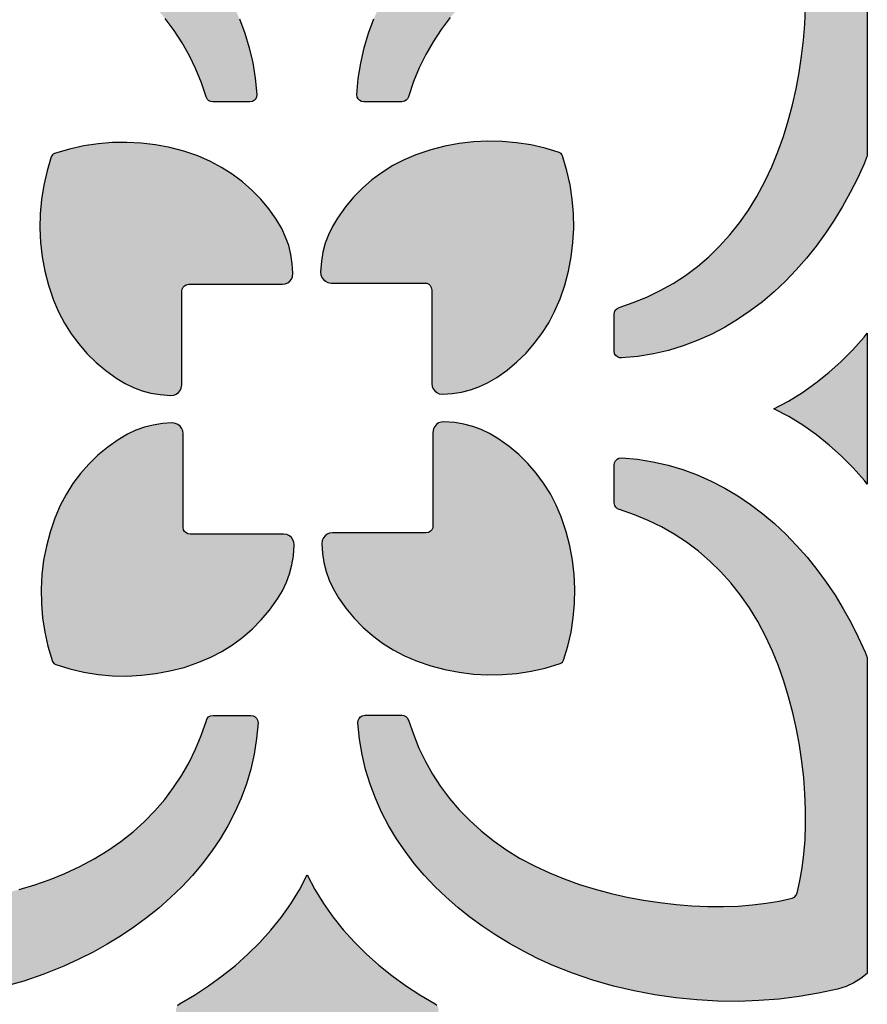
# Model space of a CAD drawing. Header units: millimetres. Extents: x -575 to 893, y -1168 to -690.
# Tile 67 of 72: x 777 to 893, y -1009 to -875. Entities that reach past the tile are written whole.
import ezdxf

# ---------------------------------------------------------------- set-up
doc = ezdxf.new("R2010")
doc.units = ezdxf.units.MM
doc.layers.add('pattern', color=7, linetype='Continuous', true_color=0x000000)

msp = doc.modelspace()

# ---------------------------------------------------------------- hatches: boundary and pattern name
at = {"layer": 'pattern'}
for points in [[(749.99, -861.32), (749.67, -861.46), (749.46, -861.66), (749.31, -862), (748.92, -863.66), (748.6, -865.43), (748.37, -867.3), (748.21, -869.26), (748.14, -871.3), (748.15, -873.4), (748.24, -875.54), (748.41, -877.73), (748.66, -879.94), (748.99, -882.16), (749.4, -884.38), (749.89, -886.59), (750.47, -888.77), (751.12, -890.91), (751.86, -893), (752.68, -895.02), (753.63, -897.07), (754.68, -899.04), (755.82, -900.91), (757.05, -902.67), (758.36, -904.33), (759.76, -905.88), (761.23, -907.32), (762.77, -908.65), (764.39, -909.87), (766.07, -910.98), (767.82, -911.97), (769.63, -912.86), (771.49, -913.63), (773.56, -914.33), (773.57, -914.33), (773.83, -914.45), (774.03, -914.64), (774.18, -914.88), (774.25, -915.25), (774.25, -920.42), (774.21, -920.72), (774.07, -920.98), (773.87, -921.19), (773.61, -921.33), (773.24, -921.38), (771.08, -921.19), (768.97, -920.85), (766.9, -920.38), (764.89, -919.79), (762.94, -919.06), (761.03, -918.22), (759.19, -917.27), (757.4, -916.2), (755.67, -915.04), (754, -913.77), (752.39, -912.42), (750.85, -910.97), (749.37, -909.45), (747.96, -907.85), (746.61, -906.17), (745.34, -904.43), (744.13, -902.63), (743, -900.78), (741.94, -898.88), (740.96, -896.93), (740.02, -894.87), (738.94, -892.17), (738, -889.42), (737.19, -886.62), (736.51, -883.8), (735.97, -880.95), (735.55, -878.09), (735.27, -875.24), (735.11, -872.39), (735.08, -869.56), (735.17, -866.76), (735.38, -863.99), (735.71, -861.28), (736.16, -858.62), (736.75, -855.94), (737.1, -854.82), (737.57, -853.76), (738.17, -852.77), (738.88, -851.86), (739.69, -851.05), (740.59, -850.34), (741.57, -849.74), (742.63, -849.25), (743.81, -848.88), (746.39, -848.32), (749.05, -847.87), (751.76, -847.53), (754.52, -847.32), (757.32, -847.23), (760.14, -847.25), (762.99, -847.41), (765.85, -847.69), (768.7, -848.1), (771.55, -848.64), (774.38, -849.31), (777.17, -850.11), (779.93, -851.05), (782.73, -852.17), (784.71, -853.07), (786.65, -854.05), (788.55, -855.1), (790.4, -856.23), (792.2, -857.42), (793.94, -858.69), (795.61, -860.03), (797.21, -861.43), (798.74, -862.9), (800.18, -864.44), (801.54, -866.04), (802.8, -867.7), (803.97, -869.42), (805.04, -871.2), (806, -873.03), (806.85, -874.93), (807.58, -876.87), (808.19, -878.87), (808.67, -880.92), (809.01, -883.02), (809.22, -885.25), (809.19, -885.56), (809.08, -885.83), (808.88, -886.05), (808.63, -886.2), (808.26, -886.27), (803.23, -886.27), (802.95, -886.23), (802.69, -886.11), (802.49, -885.92), (802.31, -885.59), (801.66, -883.66), (800.9, -881.79), (800.03, -879.97), (799.04, -878.22), (797.94, -876.53), (796.73, -874.91), (795.4, -873.36), (793.97, -871.89), (792.43, -870.49), (790.78, -869.17), (789.03, -867.93), (787.17, -866.78), (785.05, -865.65), (783.11, -864.74), (781.09, -863.92), (779.01, -863.18), (776.87, -862.52), (774.69, -861.94), (772.49, -861.44), (770.27, -861.02), (768.05, -860.69), (765.83, -860.43), (763.65, -860.26), (761.5, -860.16), (759.4, -860.15), (757.36, -860.22), (755.39, -860.37), (753.51, -860.6), (751.74, -860.91)], [(892.51, -893.62), (892.07, -894.73), (891.17, -896.71), (890.19, -898.65), (889.14, -900.55), (888.01, -902.4), (886.82, -904.2), (885.55, -905.94), (884.21, -907.61), (882.81, -909.21), (881.34, -910.73), (879.8, -912.18), (878.2, -913.54), (876.54, -914.8), (874.82, -915.97), (873.04, -917.04), (871.21, -918), (869.31, -918.85), (867.37, -919.58), (865.37, -920.19), (863.32, -920.67), (861.22, -921.01), (858.99, -921.22), (858.68, -921.19), (858.41, -921.08), (858.19, -920.88), (858.04, -920.63), (857.97, -920.26), (857.97, -915.23), (858.01, -914.95), (858.13, -914.69), (858.32, -914.49), (858.65, -914.31), (860.58, -913.66), (862.45, -912.9), (864.27, -912.03), (866.02, -911.04), (867.71, -909.94), (869.33, -908.73), (870.88, -907.41), (872.35, -905.97), (873.75, -904.43), (875.07, -902.79), (876.31, -901.03), (877.46, -899.17), (878.59, -897.05), (879.5, -895.11), (880.32, -893.09), (881.06, -891.01), (881.72, -888.87), (882.3, -886.69), (882.8, -884.49), (883.22, -882.27), (883.55, -880.05), (883.81, -877.83), (883.98, -875.65), (884.08, -873.5), (884.09, -871.4), (884.02, -869.36), (883.87, -867.39), (883.64, -865.51), (883.33, -863.74), (882.92, -861.99), (882.79, -861.67), (882.58, -861.46), (882.24, -861.31), (880.58, -860.92), (878.81, -860.6), (876.94, -860.37), (874.98, -860.21), (872.94, -860.14), (870.84, -860.15), (868.7, -860.24), (866.51, -860.41), (864.3, -860.66), (862.08, -860.99), (859.86, -861.4), (857.65, -861.89), (855.47, -862.47), (853.33, -863.12), (851.25, -863.86), (849.22, -864.68), (847.17, -865.63), (845.2, -866.68), (843.33, -867.82), (841.57, -869.05), (839.91, -870.37), (838.36, -871.76), (836.92, -873.23), (835.59, -874.77), (834.37, -876.39), (833.26, -878.07), (832.27, -879.82), (831.38, -881.63), (830.61, -883.49), (829.91, -885.56), (829.91, -885.57), (829.79, -885.83), (829.6, -886.03), (829.36, -886.18), (828.99, -886.25), (823.82, -886.25), (823.52, -886.2), (823.26, -886.07), (823.05, -885.87), (822.91, -885.61), (822.86, -885.24), (823.05, -883.08), (823.39, -880.97), (823.86, -878.9), (824.45, -876.89), (825.18, -874.94), (826.02, -873.03), (826.97, -871.19), (828.04, -869.4), (829.2, -867.67), (830.47, -866), (831.82, -864.39), (833.27, -862.85), (834.79, -861.37), (836.4, -859.95), (838.07, -858.61), (839.81, -857.33), (841.61, -856.13), (843.46, -855), (845.36, -853.94), (847.31, -852.96), (849.37, -852.02), (852.07, -850.94), (854.83, -850), (857.62, -849.19), (860.44, -848.51), (863.29, -847.97), (866.15, -847.55), (869, -847.27), (871.85, -847.11), (874.68, -847.08), (877.48, -847.17), (880.25, -847.38), (882.96, -847.71), (885.62, -848.16), (888.3, -848.75), (889.42, -849.1), (890.48, -849.57), (891.47, -850.17), (892.38, -850.88), (892.51, -851.01)], [(798.99, -924.87), (798.99, -912.11), (799.03, -911.82), (799.15, -911.57), (799.34, -911.37), (799.58, -911.22), (799.95, -911.15), (812.71, -911.15), (813.09, -911.1), (813.43, -910.96), (813.72, -910.74), (813.94, -910.46), (814.09, -910.13), (814.15, -909.66), (814.06, -908.35), (813.87, -907.09), (813.57, -905.89), (813.15, -904.72), (812.61, -903.57), (811.86, -902.29), (810.86, -900.87), (809.75, -899.53), (808.55, -898.3), (807.25, -897.16), (805.87, -896.12), (804.41, -895.2), (802.88, -894.39), (801.15, -893.65), (799.27, -893.01), (797.35, -892.5), (795.41, -892.13), (793.45, -891.89), (791.49, -891.79), (789.52, -891.82), (787.56, -891.98), (785.6, -892.28), (783.67, -892.71), (781.62, -893.33), (781.45, -893.41), (781.32, -893.51), (781.17, -893.78), (780.59, -895.68), (780.15, -897.62), (779.84, -899.57), (779.66, -901.53), (779.62, -903.5), (779.72, -905.47), (779.95, -907.43), (780.31, -909.37), (780.81, -911.29), (781.49, -913.32), (782.17, -914.92), (782.97, -916.46), (783.89, -917.92), (784.91, -919.31), (786.04, -920.61), (787.28, -921.83), (788.6, -922.94), (790.13, -924.02), (791.26, -924.7), (792.41, -925.25), (793.57, -925.68), (794.77, -926), (796.02, -926.21), (797.5, -926.32), (797.88, -926.28), (798.22, -926.15), (798.52, -925.94), (798.75, -925.66), (798.91, -925.33)], [(819.37, -910.99), (832.13, -910.99), (832.42, -911.03), (832.67, -911.15), (832.87, -911.34), (833.02, -911.58), (833.09, -911.95), (833.09, -924.71), (833.14, -925.09), (833.28, -925.43), (833.5, -925.72), (833.78, -925.94), (834.11, -926.09), (834.58, -926.15), (835.89, -926.07), (837.15, -925.87), (838.35, -925.57), (839.52, -925.15), (840.67, -924.61), (841.95, -923.86), (843.37, -922.86), (844.71, -921.75), (845.95, -920.55), (847.08, -919.25), (848.12, -917.87), (849.04, -916.41), (849.85, -914.88), (850.59, -913.15), (851.23, -911.27), (851.74, -909.35), (852.11, -907.41), (852.35, -905.45), (852.45, -903.49), (852.42, -901.52), (852.26, -899.56), (851.96, -897.6), (851.53, -895.67), (850.91, -893.62), (850.83, -893.45), (850.73, -893.32), (850.46, -893.17), (848.55, -892.59), (846.62, -892.15), (844.67, -891.84), (842.71, -891.66), (840.74, -891.62), (838.77, -891.72), (836.82, -891.95), (834.87, -892.31), (832.95, -892.81), (830.92, -893.49), (829.32, -894.17), (827.78, -894.97), (826.32, -895.89), (824.93, -896.91), (823.63, -898.04), (822.41, -899.28), (821.3, -900.6), (820.22, -902.13), (819.54, -903.26), (818.99, -904.41), (818.56, -905.57), (818.24, -906.77), (818.03, -908.02), (817.92, -909.5), (817.96, -909.88), (818.09, -910.22), (818.3, -910.52), (818.58, -910.75), (818.91, -910.91)], [(892.51, -938.44), (892.11, -937.93), (890.59, -936.23), (888.99, -934.61), (887.32, -933.1), (885.56, -931.69), (883.73, -930.4), (881.82, -929.22), (879.77, -928.14), (881.76, -927.1), (883.67, -925.92), (885.51, -924.63), (887.27, -923.22), (888.95, -921.71), (890.55, -920.1), (892.07, -918.39), (892.51, -917.84)], [(812.87, -945.26), (800.11, -945.26), (799.82, -945.21), (799.57, -945.09), (799.37, -944.9), (799.22, -944.66), (799.15, -944.29), (799.15, -931.53), (799.1, -931.15), (798.96, -930.81), (798.74, -930.52), (798.46, -930.3), (798.13, -930.15), (797.66, -930.09), (796.35, -930.18), (795.09, -930.37), (793.89, -930.67), (792.72, -931.09), (791.57, -931.63), (790.29, -932.38), (788.87, -933.38), (787.53, -934.49), (786.3, -935.7), (785.16, -936.99), (784.12, -938.37), (783.2, -939.83), (782.39, -941.37), (781.65, -943.09), (781.01, -944.97), (780.5, -946.89), (780.13, -948.83), (779.89, -950.79), (779.79, -952.75), (779.82, -954.72), (779.98, -956.68), (780.28, -958.64), (780.71, -960.57), (781.33, -962.62), (781.41, -962.79), (781.51, -962.92), (781.78, -963.07), (783.69, -963.65), (785.62, -964.09), (787.57, -964.4), (789.53, -964.58), (791.5, -964.62), (793.47, -964.52), (795.43, -964.29), (797.37, -963.93), (799.29, -963.44), (801.32, -962.75), (802.92, -962.07), (804.46, -961.27), (805.92, -960.35), (807.31, -959.33), (808.61, -958.2), (809.83, -956.96), (810.94, -955.64), (812.02, -954.11), (812.7, -952.98), (813.25, -951.83), (813.68, -950.67), (814, -949.47), (814.21, -948.22), (814.32, -946.74), (814.28, -946.36), (814.15, -946.02), (813.94, -945.72), (813.66, -945.49), (813.33, -945.33)], [(833.25, -931.37), (833.25, -944.13), (833.21, -944.42), (833.09, -944.67), (832.9, -944.87), (832.66, -945.02), (832.29, -945.09), (819.53, -945.09), (819.15, -945.14), (818.81, -945.28), (818.53, -945.5), (818.3, -945.78), (818.15, -946.12), (818.09, -946.58), (818.18, -947.89), (818.37, -949.15), (818.67, -950.35), (819.09, -951.52), (819.63, -952.67), (820.38, -953.95), (821.38, -955.37), (822.49, -956.71), (823.69, -957.95), (824.99, -959.08), (826.37, -960.12), (827.83, -961.04), (829.36, -961.85), (831.09, -962.59), (832.97, -963.23), (834.89, -963.74), (836.83, -964.11), (838.79, -964.35), (840.75, -964.45), (842.72, -964.42), (844.69, -964.26), (846.64, -963.96), (848.57, -963.53), (850.62, -962.91), (850.79, -962.83), (850.92, -962.73), (851.07, -962.46), (851.65, -960.56), (852.09, -958.62), (852.4, -956.67), (852.58, -954.71), (852.62, -952.74), (852.52, -950.77), (852.29, -948.81), (851.93, -946.87), (851.43, -944.95), (850.75, -942.92), (850.07, -941.32), (849.27, -939.78), (848.35, -938.32), (847.33, -936.93), (846.2, -935.63), (844.96, -934.41), (843.64, -933.3), (842.11, -932.22), (840.98, -931.54), (839.83, -930.99), (838.67, -930.56), (837.47, -930.24), (836.22, -930.03), (834.74, -929.92), (834.36, -929.96), (834.02, -930.09), (833.72, -930.3), (833.49, -930.58), (833.33, -930.91)], [(749.32, -994.25), (749.45, -994.57), (749.66, -994.78), (750, -994.93), (751.66, -995.33), (753.43, -995.64), (755.3, -995.87), (757.26, -996.03), (759.3, -996.1), (761.39, -996.09), (763.54, -996), (765.73, -995.83), (767.94, -995.58), (770.16, -995.25), (772.38, -994.84), (774.59, -994.35), (776.77, -993.77), (778.91, -993.12), (781, -992.38), (783.02, -991.56), (785.07, -990.61), (787.04, -989.56), (788.91, -988.42), (790.67, -987.19), (792.33, -985.88), (793.88, -984.48), (795.32, -983.01), (796.65, -981.47), (797.87, -979.85), (798.98, -978.17), (799.97, -976.42), (800.86, -974.62), (801.63, -972.75), (802.33, -970.68), (802.33, -970.67), (802.45, -970.41), (802.64, -970.21), (802.88, -970.06), (803.25, -969.99), (808.42, -969.99), (808.72, -970.04), (808.98, -970.17), (809.19, -970.37), (809.33, -970.63), (809.38, -971), (809.19, -973.16), (808.85, -975.28), (808.38, -977.34), (807.79, -979.35), (807.06, -981.31), (806.22, -983.21), (805.27, -985.05), (804.2, -986.84), (803.04, -988.57), (801.77, -990.24), (800.42, -991.85), (798.97, -993.39), (797.45, -994.87), (795.85, -996.29), (794.17, -997.63), (792.43, -998.91), (790.63, -1000.11), (788.78, -1001.24), (786.88, -1002.3), (784.93, -1003.28), (782.87, -1004.22), (780.17, -1005.3), (777.42, -1006.25), (774.62, -1007.05), (771.8, -1007.73), (768.95, -1008.27), (766.09, -1008.69), (763.24, -1008.97), (760.39, -1009.13), (757.56, -1009.16), (754.76, -1009.07), (751.99, -1008.86), (749.28, -1008.53), (746.62, -1008.08), (743.94, -1007.5), (742.82, -1007.15), (741.76, -1006.67), (740.77, -1006.07), (739.86, -1005.36), (739.05, -1004.55), (738.34, -1003.65), (737.74, -1002.67), (737.25, -1001.61), (736.89, -1000.43), (736.32, -997.85), (735.87, -995.2), (735.53, -992.48), (735.32, -989.72), (735.23, -986.92), (735.26, -984.1), (735.41, -981.25), (735.69, -978.39), (736.1, -975.54), (736.64, -972.69), (737.31, -969.87), (738.11, -967.07), (739.05, -964.31), (740.17, -961.51), (741.07, -959.53), (742.05, -957.59), (743.1, -955.69), (744.23, -953.84), (745.42, -952.04), (746.69, -950.3), (748.03, -948.63), (749.43, -947.03), (750.9, -945.51), (752.44, -944.06), (754.04, -942.7), (755.7, -941.44), (757.42, -940.27), (759.2, -939.2), (761.03, -938.24), (762.93, -937.39), (764.87, -936.66), (766.87, -936.05), (768.92, -935.57), (771.02, -935.23), (773.25, -935.02), (773.56, -935.05), (773.83, -935.16), (774.05, -935.36), (774.2, -935.61), (774.27, -935.98), (774.27, -941.01), (774.23, -941.29), (774.11, -941.55), (773.92, -941.75), (773.59, -941.93), (771.66, -942.58), (769.79, -943.34), (767.97, -944.21), (766.22, -945.2), (764.53, -946.3), (762.91, -947.51), (761.36, -948.84), (759.89, -950.27), (758.49, -951.81), (757.17, -953.46), (755.93, -955.21), (754.78, -957.07), (753.65, -959.19), (752.74, -961.13), (751.92, -963.15), (751.18, -965.23), (750.52, -967.37), (749.94, -969.55), (749.44, -971.75), (749.02, -973.97), (748.69, -976.2), (748.43, -978.41), (748.26, -980.59), (748.16, -982.74), (748.15, -984.85), (748.22, -986.88), (748.37, -988.85), (748.6, -990.73), (748.91, -992.5)], [(892.51, -1005.22), (891.65, -1005.9), (890.67, -1006.5), (889.61, -1006.99), (888.43, -1007.36), (885.85, -1007.92), (883.2, -1008.37), (880.48, -1008.71), (877.72, -1008.92), (874.92, -1009.02), (872.1, -1008.99), (869.25, -1008.83), (866.39, -1008.55), (863.54, -1008.14), (860.69, -1007.6), (857.86, -1006.93), (855.07, -1006.13), (852.31, -1005.19), (849.51, -1004.07), (847.53, -1003.17), (845.59, -1002.19), (843.69, -1001.14), (841.84, -1000.01), (840.04, -998.82), (838.3, -997.55), (836.63, -996.21), (835.03, -994.81), (833.51, -993.34), (832.06, -991.8), (830.7, -990.2), (829.44, -988.54), (828.27, -986.82), (827.2, -985.04), (826.24, -983.21), (825.39, -981.31), (824.66, -979.37), (824.05, -977.37), (823.57, -975.32), (823.23, -973.22), (823.02, -970.99), (823.05, -970.68), (823.16, -970.41), (823.36, -970.19), (823.61, -970.04), (823.98, -969.97), (829.01, -969.97), (829.29, -970.01), (829.55, -970.13), (829.75, -970.32), (829.93, -970.65), (830.58, -972.58), (831.34, -974.45), (832.21, -976.27), (833.2, -978.02), (834.3, -979.71), (835.51, -981.33), (836.84, -982.88), (838.27, -984.35), (839.81, -985.75), (841.46, -987.07), (843.21, -988.31), (845.07, -989.46), (847.19, -990.59), (849.13, -991.5), (851.15, -992.32), (853.23, -993.06), (855.37, -993.72), (857.55, -994.3), (859.75, -994.8), (861.97, -995.22), (864.2, -995.55), (866.41, -995.81), (868.59, -995.98), (870.74, -996.08), (872.84, -996.09), (874.88, -996.02), (876.85, -995.87), (878.73, -995.64), (880.5, -995.33), (882.25, -994.92), (882.57, -994.79), (882.78, -994.58), (882.93, -994.24), (883.32, -992.58), (883.64, -990.81), (883.87, -988.94), (884.03, -986.98), (884.1, -984.94), (884.09, -982.84), (884, -980.7), (883.84, -978.51), (883.58, -976.3), (883.25, -974.08), (882.84, -971.86), (882.35, -969.65), (881.77, -967.47), (881.12, -965.33), (880.38, -963.25), (879.56, -961.22), (878.61, -959.18), (877.56, -957.2), (876.42, -955.33), (875.19, -953.57), (873.88, -951.91), (872.48, -950.37), (871.01, -948.93), (869.47, -947.59), (867.85, -946.37), (866.17, -945.26), (864.42, -944.27), (862.61, -943.38), (860.75, -942.61), (858.68, -941.91), (858.67, -941.91), (858.41, -941.79), (858.21, -941.6), (858.06, -941.36), (857.99, -940.99), (857.99, -935.82), (858.04, -935.52), (858.17, -935.26), (858.37, -935.05), (858.63, -934.91), (859, -934.86), (861.16, -935.05), (863.27, -935.39), (865.34, -935.86), (867.35, -936.45), (869.3, -937.18), (871.21, -938.02), (873.05, -938.97), (874.84, -940.04), (876.57, -941.2), (878.24, -942.47), (879.85, -943.82), (881.39, -945.27), (882.87, -946.79), (884.29, -948.4), (885.63, -950.07), (886.91, -951.81), (888.11, -953.61), (889.24, -955.46), (890.3, -957.36), (891.28, -959.31), (892.22, -961.37), (892.51, -962.1)], [(834, -1010.41), (833.49, -1012.32), (832.84, -1014.15), (832.07, -1015.91), (831.18, -1017.6), (830.16, -1019.22), (829.01, -1020.76), (827.67, -1022.31), (826.56, -1023.42), (825.4, -1024.41), (824.21, -1025.26), (822.98, -1025.98), (821.71, -1026.57), (820.4, -1027.04), (819.05, -1027.37), (817.66, -1027.58), (816.11, -1027.65), (814.68, -1027.59), (813.29, -1027.39), (811.94, -1027.07), (810.62, -1026.62), (809.35, -1026.04), (808.11, -1025.33), (806.92, -1024.49), (805.76, -1023.52), (804.54, -1022.31), (803.26, -1020.84), (802.11, -1019.3), (801.08, -1017.68), (800.18, -1015.99), (799.41, -1014.23), (798.76, -1012.41), (798.21, -1010.41), (798.19, -1010.11), (798.25, -1009.84), (798.39, -1009.59), (798.68, -1009.35), (800.7, -1008.16), (802.64, -1006.9), (804.51, -1005.55), (806.31, -1004.11), (808.01, -1002.59), (809.63, -1000.99), (811.14, -999.32), (812.55, -997.56), (813.84, -995.73), (815.02, -993.82), (816.1, -991.77), (817.14, -993.76), (818.32, -995.67), (819.61, -997.51), (821.02, -999.27), (822.53, -1000.95), (824.14, -1002.55), (825.85, -1004.07), (827.64, -1005.51), (829.51, -1006.86), (831.46, -1008.13), (833.53, -1009.35), (833.76, -1009.53), (833.93, -1009.76), (834.01, -1010.03)]]:
    msp.add_hatch(color=256, dxfattribs=at).paths.add_polyline_path(points, flags=0)

# ---------------------------------------------------------------- linework, layer by layer
for points in [[(892.51, -851.01), (892.51, -893.62), (892.07, -894.73), (891.17, -896.71), (890.19, -898.65), (889.14, -900.55), (888.01, -902.4), (886.82, -904.2), (885.55, -905.94), (884.21, -907.61), (882.81, -909.21), (881.34, -910.73), (879.8, -912.18), (878.2, -913.54), (876.54, -914.8), (874.82, -915.97), (873.04, -917.04), (871.21, -918), (869.31, -918.85), (867.37, -919.58), (865.37, -920.19), (863.32, -920.67), (861.22, -921.01), (858.99, -921.22), (858.68, -921.19), (858.41, -921.08), (858.19, -920.88), (858.04, -920.63), (857.97, -920.26), (857.97, -915.23), (858.01, -914.95), (858.13, -914.69), (858.32, -914.49), (858.65, -914.31), (860.58, -913.66), (862.45, -912.9), (864.27, -912.03), (866.02, -911.04), (867.71, -909.94), (869.33, -908.73), (870.88, -907.41), (872.35, -905.97), (873.75, -904.43), (875.07, -902.79), (876.31, -901.03), (877.46, -899.17), (878.59, -897.05), (879.5, -895.11), (880.32, -893.09), (881.06, -891.01), (881.72, -888.87), (882.3, -886.69), (882.8, -884.49), (883.22, -882.27), (883.55, -880.05), (883.81, -877.83), (883.98, -875.65), (884.08, -873.5)], [(835.59, -874.77), (834.37, -876.39), (833.26, -878.07), (832.27, -879.82), (831.38, -881.63), (830.61, -883.49), (829.91, -885.56), (829.91, -885.57), (829.79, -885.83), (829.6, -886.03), (829.36, -886.18), (828.99, -886.25), (823.82, -886.25), (823.52, -886.2), (823.26, -886.07), (823.05, -885.87), (822.91, -885.61), (822.86, -885.24), (823.05, -883.08), (823.39, -880.97), (823.86, -878.9), (824.45, -876.89), (825.18, -874.94)], [(806.85, -874.93), (807.58, -876.87), (808.19, -878.87), (808.67, -880.92), (809.01, -883.02), (809.22, -885.25), (809.19, -885.56), (809.08, -885.83), (808.88, -886.05), (808.63, -886.2), (808.26, -886.27), (803.23, -886.27), (802.95, -886.23), (802.69, -886.11), (802.49, -885.92), (802.31, -885.59), (801.66, -883.66), (800.9, -881.79), (800.03, -879.97), (799.04, -878.22), (797.94, -876.53), (796.73, -874.91)], [(776.77, -993.77), (778.91, -993.12), (781, -992.38), (783.02, -991.56), (785.07, -990.61), (787.04, -989.56), (788.91, -988.42), (790.67, -987.19), (792.33, -985.88), (793.88, -984.48), (795.32, -983.01), (796.65, -981.47), (797.87, -979.85), (798.98, -978.17), (799.97, -976.42), (800.86, -974.62), (801.63, -972.75), (802.33, -970.68), (802.33, -970.67), (802.45, -970.41), (802.64, -970.21), (802.88, -970.06), (803.25, -969.99), (808.42, -969.99), (808.72, -970.04), (808.98, -970.17), (809.19, -970.37), (809.33, -970.63), (809.38, -971), (809.19, -973.16), (808.85, -975.28), (808.38, -977.34), (807.79, -979.35), (807.06, -981.31), (806.22, -983.21), (805.27, -985.05), (804.2, -986.84), (803.04, -988.57), (801.77, -990.24), (800.42, -991.85), (798.97, -993.39), (797.45, -994.87), (795.85, -996.29), (794.17, -997.63), (792.43, -998.91), (790.63, -1000.11), (788.78, -1001.24), (786.88, -1002.3), (784.93, -1003.28), (782.87, -1004.22), (780.17, -1005.3), (777.42, -1006.25), (774.62, -1007.05)], [(798.39, -1009.59), (798.68, -1009.35), (800.7, -1008.16), (802.64, -1006.9), (804.51, -1005.55), (806.31, -1004.11), (808.01, -1002.59), (809.63, -1000.99), (811.14, -999.32), (812.55, -997.56), (813.84, -995.73), (815.02, -993.82), (816.1, -991.77), (817.14, -993.76), (818.32, -995.67), (819.61, -997.51), (821.02, -999.27), (822.53, -1000.95), (824.14, -1002.55), (825.85, -1004.07), (827.64, -1005.51), (829.51, -1006.86), (831.46, -1008.13), (833.53, -1009.35), (833.76, -1009.53)]]:
    msp.add_lwpolyline(points, dxfattribs=at)
for points in [[(798.99, -924.87), (798.99, -912.11), (799.03, -911.82), (799.15, -911.57), (799.34, -911.37), (799.58, -911.22), (799.95, -911.15), (812.71, -911.15), (813.09, -911.1), (813.43, -910.96), (813.72, -910.74), (813.94, -910.46), (814.09, -910.13), (814.15, -909.66), (814.06, -908.35), (813.87, -907.09), (813.57, -905.89), (813.15, -904.72), (812.61, -903.57), (811.86, -902.29), (810.86, -900.87), (809.75, -899.53), (808.55, -898.3), (807.25, -897.16), (805.87, -896.12), (804.41, -895.2), (802.88, -894.39), (801.15, -893.65), (799.27, -893.01), (797.35, -892.5), (795.41, -892.13), (793.45, -891.89), (791.49, -891.79), (789.52, -891.82), (787.56, -891.98), (785.6, -892.28), (783.67, -892.71), (781.62, -893.33), (781.45, -893.41), (781.32, -893.51), (781.17, -893.78), (780.59, -895.68), (780.15, -897.62), (779.84, -899.57), (779.66, -901.53), (779.62, -903.5), (779.72, -905.47), (779.95, -907.43), (780.31, -909.37), (780.81, -911.29), (781.49, -913.32), (782.17, -914.92), (782.97, -916.46), (783.89, -917.92), (784.91, -919.31), (786.04, -920.61), (787.28, -921.83), (788.6, -922.94), (790.13, -924.02), (791.26, -924.7), (792.41, -925.25), (793.57, -925.68), (794.77, -926), (796.02, -926.21), (797.5, -926.32), (797.88, -926.28), (798.22, -926.15), (798.52, -925.94), (798.75, -925.66), (798.91, -925.33)], [(819.37, -910.99), (832.13, -910.99), (832.42, -911.03), (832.67, -911.15), (832.87, -911.34), (833.02, -911.58), (833.09, -911.95), (833.09, -924.71), (833.14, -925.09), (833.28, -925.43), (833.5, -925.72), (833.78, -925.94), (834.11, -926.09), (834.58, -926.15), (835.89, -926.07), (837.15, -925.87), (838.35, -925.57), (839.52, -925.15), (840.67, -924.61), (841.95, -923.86), (843.37, -922.86), (844.71, -921.75), (845.95, -920.55), (847.08, -919.25), (848.12, -917.87), (849.04, -916.41), (849.85, -914.88), (850.59, -913.15), (851.23, -911.27), (851.74, -909.35), (852.11, -907.41), (852.35, -905.45), (852.45, -903.49), (852.42, -901.52), (852.26, -899.56), (851.96, -897.6), (851.53, -895.67), (850.91, -893.62), (850.83, -893.45), (850.73, -893.32), (850.46, -893.17), (848.55, -892.59), (846.62, -892.15), (844.67, -891.84), (842.71, -891.66), (840.74, -891.62), (838.77, -891.72), (836.82, -891.95), (834.87, -892.31), (832.95, -892.81), (830.92, -893.49), (829.32, -894.17), (827.78, -894.97), (826.32, -895.89), (824.93, -896.91), (823.63, -898.04), (822.41, -899.28), (821.3, -900.6), (820.22, -902.13), (819.54, -903.26), (818.99, -904.41), (818.56, -905.57), (818.24, -906.77), (818.03, -908.02), (817.92, -909.5), (817.96, -909.88), (818.09, -910.22), (818.3, -910.52), (818.58, -910.75), (818.91, -910.91)], [(812.87, -945.26), (800.11, -945.26), (799.82, -945.21), (799.57, -945.09), (799.37, -944.9), (799.22, -944.66), (799.15, -944.29), (799.15, -931.53), (799.1, -931.15), (798.96, -930.81), (798.74, -930.52), (798.46, -930.3), (798.13, -930.15), (797.66, -930.09), (796.35, -930.18), (795.09, -930.37), (793.89, -930.67), (792.72, -931.09), (791.57, -931.63), (790.29, -932.38), (788.87, -933.38), (787.53, -934.49), (786.3, -935.7), (785.16, -936.99), (784.12, -938.37), (783.2, -939.83), (782.39, -941.37), (781.65, -943.09), (781.01, -944.97), (780.5, -946.89), (780.13, -948.83), (779.89, -950.79), (779.79, -952.75), (779.82, -954.72), (779.98, -956.68), (780.28, -958.64), (780.71, -960.57), (781.33, -962.62), (781.41, -962.79), (781.51, -962.92), (781.78, -963.07), (783.69, -963.65), (785.62, -964.09), (787.57, -964.4), (789.53, -964.58), (791.5, -964.62), (793.47, -964.52), (795.43, -964.29), (797.37, -963.93), (799.29, -963.44), (801.32, -962.75), (802.92, -962.07), (804.46, -961.27), (805.92, -960.35), (807.31, -959.33), (808.61, -958.2), (809.83, -956.96), (810.94, -955.64), (812.02, -954.11), (812.7, -952.98), (813.25, -951.83), (813.68, -950.67), (814, -949.47), (814.21, -948.22), (814.32, -946.74), (814.28, -946.36), (814.15, -946.02), (813.94, -945.72), (813.66, -945.49), (813.33, -945.33)], [(833.25, -931.37), (833.25, -944.13), (833.21, -944.42), (833.09, -944.67), (832.9, -944.87), (832.66, -945.02), (832.29, -945.09), (819.53, -945.09), (819.15, -945.14), (818.81, -945.28), (818.53, -945.5), (818.3, -945.78), (818.15, -946.12), (818.09, -946.58), (818.18, -947.89), (818.37, -949.15), (818.67, -950.35), (819.09, -951.52), (819.63, -952.67), (820.38, -953.95), (821.38, -955.37), (822.49, -956.71), (823.69, -957.95), (824.99, -959.08), (826.37, -960.12), (827.83, -961.04), (829.36, -961.85), (831.09, -962.59), (832.97, -963.23), (834.89, -963.74), (836.83, -964.11), (838.79, -964.35), (840.75, -964.45), (842.72, -964.42), (844.69, -964.26), (846.64, -963.96), (848.57, -963.53), (850.62, -962.91), (850.79, -962.83), (850.92, -962.73), (851.07, -962.46), (851.65, -960.56), (852.09, -958.62), (852.4, -956.67), (852.58, -954.71), (852.62, -952.74), (852.52, -950.77), (852.29, -948.81), (851.93, -946.87), (851.43, -944.95), (850.75, -942.92), (850.07, -941.32), (849.27, -939.78), (848.35, -938.32), (847.33, -936.93), (846.2, -935.63), (844.96, -934.41), (843.64, -933.3), (842.11, -932.22), (840.98, -931.54), (839.83, -930.99), (838.67, -930.56), (837.47, -930.24), (836.22, -930.03), (834.74, -929.92), (834.36, -929.96), (834.02, -930.09), (833.72, -930.3), (833.49, -930.58), (833.33, -930.91)]]:
    msp.add_lwpolyline(points, close=True, dxfattribs=at)
at = {"layer": 'pattern', "linetype": 'Continuous'}
for points in [[(892.51, -938.44), (892.11, -937.93), (890.59, -936.23), (888.99, -934.61), (887.32, -933.1), (885.56, -931.69), (883.73, -930.4), (881.82, -929.22), (879.77, -928.14), (881.76, -927.1), (883.67, -925.92), (885.51, -924.63), (887.27, -923.22), (888.95, -921.71), (890.55, -920.1), (892.07, -918.39), (892.51, -917.84)], [(892.51, -1005.22), (891.65, -1005.9), (890.67, -1006.5), (889.61, -1006.99), (888.43, -1007.36), (885.85, -1007.92), (883.2, -1008.37), (880.48, -1008.71), (877.72, -1008.92), (874.92, -1009.02), (872.1, -1008.99), (869.25, -1008.83), (866.39, -1008.55), (863.54, -1008.14), (860.69, -1007.6), (857.86, -1006.93), (855.07, -1006.13), (852.31, -1005.19), (849.51, -1004.07), (847.53, -1003.17), (845.59, -1002.19), (843.69, -1001.14), (841.84, -1000.01), (840.04, -998.82), (838.3, -997.55), (836.63, -996.21), (835.03, -994.81), (833.51, -993.34), (832.06, -991.8), (830.7, -990.2), (829.44, -988.54), (828.27, -986.82), (827.2, -985.04), (826.24, -983.21), (825.39, -981.31), (824.66, -979.37), (824.05, -977.37), (823.57, -975.32), (823.23, -973.22), (823.02, -970.99), (823.05, -970.68), (823.16, -970.41), (823.36, -970.19), (823.61, -970.04), (823.98, -969.97), (829.01, -969.97), (829.29, -970.01), (829.55, -970.13), (829.75, -970.32), (829.93, -970.65), (830.58, -972.58), (831.34, -974.45), (832.21, -976.27), (833.2, -978.02), (834.3, -979.71), (835.51, -981.33), (836.84, -982.88), (838.27, -984.35), (839.81, -985.75), (841.46, -987.07), (843.21, -988.31), (845.07, -989.46), (847.19, -990.59), (849.13, -991.5), (851.15, -992.32), (853.23, -993.06), (855.37, -993.72), (857.55, -994.3), (859.75, -994.8), (861.97, -995.22), (864.2, -995.55), (866.41, -995.81), (868.59, -995.98), (870.74, -996.08), (872.84, -996.09), (874.88, -996.02), (876.85, -995.87), (878.73, -995.64), (880.5, -995.33), (882.25, -994.92), (882.57, -994.79), (882.78, -994.58), (882.93, -994.24), (883.32, -992.58), (883.64, -990.81), (883.87, -988.94), (884.03, -986.98), (884.1, -984.94), (884.09, -982.84), (884, -980.7), (883.84, -978.51), (883.58, -976.3), (883.25, -974.08), (882.84, -971.86), (882.35, -969.65), (881.77, -967.47), (881.12, -965.33), (880.38, -963.25), (879.56, -961.22), (878.61, -959.18), (877.56, -957.2), (876.42, -955.33), (875.19, -953.57), (873.88, -951.91), (872.48, -950.37), (871.01, -948.93), (869.47, -947.59), (867.85, -946.37), (866.17, -945.26), (864.42, -944.27), (862.61, -943.38), (860.75, -942.61), (858.68, -941.91), (858.67, -941.91), (858.41, -941.79), (858.21, -941.6), (858.06, -941.36), (857.99, -940.99), (857.99, -935.82), (858.04, -935.52), (858.17, -935.26), (858.37, -935.05), (858.63, -934.91), (859, -934.86), (861.16, -935.05), (863.27, -935.39), (865.34, -935.86), (867.35, -936.45), (869.3, -937.18), (871.21, -938.02), (873.05, -938.97), (874.84, -940.04), (876.57, -941.2), (878.24, -942.47), (879.85, -943.82), (881.39, -945.27), (882.87, -946.79), (884.29, -948.4), (885.63, -950.07), (886.91, -951.81), (888.11, -953.61), (889.24, -955.46), (890.3, -957.36), (891.28, -959.31), (892.22, -961.37), (892.51, -962.1)]]:
    msp.add_lwpolyline(points, close=True, dxfattribs=at)

doc.saveas('drawing.dxf')
